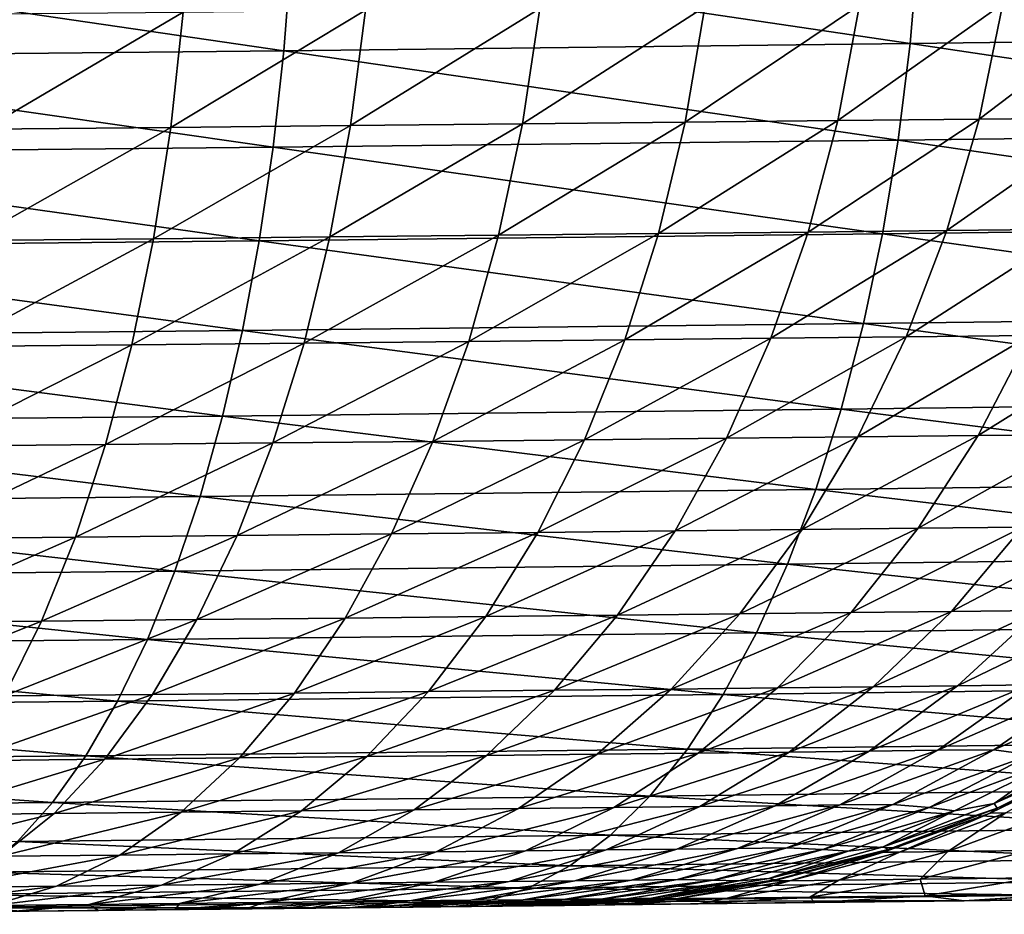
# Model space of a CAD drawing. Header units: metres. Extents: x -105 to 105, y -72 to 59.
# Tile 160 of 256: x 8.12 to 9.81, y -71.74 to -70.21. Entities that reach past the tile are written whole.
import ezdxf

# ---------------------------------------------------------------- set-up
doc = ezdxf.new("R2010")
doc.units = ezdxf.units.M
doc.layers.add('solid_509431_AD150_SW0001', color=7, linetype='CONTINUOUS')

msp = doc.modelspace()

# ---------------------------------------------------------------- linework, layer by layer
at = {"layer": 'solid_509431_AD150_SW0001'}
for points in [[(9.658438, -70.082016, 14.38369), (8.583279, -70.094208, 14.853126), (9.643933, -70.251511, 14.348679)], [(9.658438, -70.082016, 14.38369), (9.643933, -70.251511, 14.348679), (10.691946, -70.238258, 13.825432)], [(10.708026, -70.068726, 13.859554), (9.658438, -70.082016, 14.38369), (10.691946, -70.238258, 13.825432)], [(8.583279, -70.094208, 14.853126), (7.485401, -70.105171, 15.266632), (8.570388, -70.263664, 14.817319)], [(8.583279, -70.094208, 14.853126), (8.570388, -70.263664, 14.817319), (9.643933, -70.251511, 14.348679)], [(7.485401, -70.105171, 15.266632), (7.474159, -70.274605, 15.230124), (8.570388, -70.263664, 14.817319)], [(9.802559, -70.182968, -96.095215), (9.519771, -70.383438, -96.299339), (9.556903, -70.185577, -96.341736)], [(9.802559, -70.182968, -96.095215), (9.76208, -70.380859, -96.05619), (9.519771, -70.383438, -96.299339)], [(10.026974, -70.18055, -95.829247), (9.76208, -70.380859, -96.05619), (9.802559, -70.182968, -96.095215)], [(10.026974, -70.18055, -95.829247), (9.983436, -70.378456, -95.793861), (9.76208, -70.380859, -96.05619)], [(8.397686, -70.197281, -97.101974), (8.056702, -70.398079, -97.1745), (8.073674, -70.200371, -97.229012)], [(8.397686, -70.197281, -97.101974), (8.376314, -70.395027, -97.049194), (8.056702, -70.398079, -97.1745)], [(8.7101, -70.194221, -96.948578), (8.376314, -70.395027, -97.049194), (8.397686, -70.197281, -97.101974)], [(8.7101, -70.194221, -96.948578), (8.684484, -70.391998, -96.897888), (8.376314, -70.395027, -97.049194)], [(9.008807, -70.191231, -96.769913), (8.684484, -70.391998, -96.897888), (8.7101, -70.194221, -96.948578)], [(9.008807, -70.191231, -96.769913), (8.979131, -70.389046, -96.721664), (8.684484, -70.391998, -96.897888)], [(9.291719, -70.188339, -96.567162), (8.979131, -70.389046, -96.721664), (9.008807, -70.191231, -96.769913)], [(9.291719, -70.188339, -96.567162), (9.258196, -70.386177, -96.521683), (8.979131, -70.389046, -96.721664)], [(9.556903, -70.185577, -96.341736), (9.258196, -70.386177, -96.521683), (9.291719, -70.188339, -96.567162)], [(9.556903, -70.185577, -96.341736), (9.519771, -70.383438, -96.299339), (9.258196, -70.386177, -96.521683)], [(10.691946, -70.238258, 13.825432), (9.643933, -70.251511, 14.348679), (10.668984, -70.403893, 13.77847)], [(8.570388, -70.263664, 14.817319), (7.474159, -70.274605, 15.230124), (8.551982, -70.429192, 14.768038)], [(8.570388, -70.263664, 14.817319), (8.551982, -70.429192, 14.768038), (9.623222, -70.417084, 14.300493)], [(9.643933, -70.251511, 14.348679), (8.570388, -70.263664, 14.817319), (9.623222, -70.417084, 14.300493)], [(9.643933, -70.251511, 14.348679), (9.623222, -70.417084, 14.300493), (10.668984, -70.403893, 13.77847)], [(7.474159, -70.274605, 15.230124), (7.458107, -70.440079, 15.179877), (8.551982, -70.429192, 14.768038)], [(9.258196, -70.386177, -96.521683), (8.938425, -70.579987, -96.6567), (8.979131, -70.389046, -96.721664)], [(9.258196, -70.386177, -96.521683), (9.212299, -70.577164, -96.460457), (8.938425, -70.579987, -96.6567)], [(9.519771, -70.383438, -96.299339), (9.212299, -70.577164, -96.460457), (9.258196, -70.386177, -96.521683)], [(9.519771, -70.383438, -96.299339), (9.469007, -70.574463, -96.242264), (9.212299, -70.577164, -96.460457)], [(9.76208, -70.380859, -96.05619), (9.469007, -70.574463, -96.242264), (9.519771, -70.383438, -96.299339)], [(9.76208, -70.380859, -96.05619), (9.706806, -70.571922, -96.003662), (9.469007, -70.574463, -96.242264)], [(9.983436, -70.378456, -95.793861), (9.706806, -70.571922, -96.003662), (9.76208, -70.380859, -96.05619)], [(9.983436, -70.378456, -95.793861), (9.92404, -70.56955, -95.746239), (9.706806, -70.571922, -96.003662)], [(8.376314, -70.395027, -97.049194), (8.033142, -70.588882, -97.101089), (8.056702, -70.398079, -97.1745)], [(8.376314, -70.395027, -97.049194), (8.346814, -70.585876, -96.978119), (8.033142, -70.588882, -97.101089)], [(8.684484, -70.391998, -96.897888), (8.346814, -70.585876, -96.978119), (8.376314, -70.395027, -97.049194)], [(8.684484, -70.391998, -96.897888), (8.649258, -70.582901, -96.829636), (8.346814, -70.585876, -96.978119)], [(8.979131, -70.389046, -96.721664), (8.649258, -70.582901, -96.829636), (8.684484, -70.391998, -96.897888)], [(8.979131, -70.389046, -96.721664), (8.938425, -70.579987, -96.6567), (8.649258, -70.582901, -96.829636)], [(9.623222, -70.417084, 14.300493), (8.551982, -70.429192, 14.768038), (9.59646, -70.577484, 14.239497)], [(9.623222, -70.417084, 14.300493), (9.59646, -70.577484, 14.239497), (10.639316, -70.564362, 13.719023)], [(10.668984, -70.403893, 13.77847), (9.623222, -70.417084, 14.300493), (10.639316, -70.564362, 13.719023)], [(8.551982, -70.429192, 14.768038), (7.458107, -70.440079, 15.179877), (8.528199, -70.589531, 14.705653)], [(8.551982, -70.429192, 14.768038), (8.528199, -70.589531, 14.705653), (9.59646, -70.577484, 14.239497)], [(7.458107, -70.440079, 15.179877), (7.437366, -70.600357, 15.116271), (8.528199, -70.589531, 14.705653)], [(10.639316, -70.564362, 13.719023), (9.59646, -70.577484, 14.239497), (10.603162, -70.718468, 13.647536)], [(9.92404, -70.56955, -95.746239), (9.637321, -70.754143, -95.938187), (9.706806, -70.571922, -96.003662)], [(9.92404, -70.56955, -95.746239), (9.849414, -70.751823, -95.686882), (9.637321, -70.754143, -95.938187)], [(8.346814, -70.585876, -96.978119), (8.003243, -70.770752, -97.009552), (8.033142, -70.588882, -97.101089)], [(8.346814, -70.585876, -96.978119), (8.3095, -70.767815, -96.889503), (8.003243, -70.770752, -97.009552)], [(8.649258, -70.582901, -96.829636), (8.3095, -70.767815, -96.889503), (8.346814, -70.585876, -96.978119)], [(8.649258, -70.582901, -96.829636), (8.604792, -70.7649, -96.744545), (8.3095, -70.767815, -96.889503)], [(9.59646, -70.577484, 14.239497), (8.528199, -70.589531, 14.705653), (9.56385, -70.731506, 14.166148)], [(8.938425, -70.579987, -96.6567), (8.604792, -70.7649, -96.744545), (8.649258, -70.582901, -96.829636)], [(8.938425, -70.579987, -96.6567), (8.88712, -70.762047, -96.575714), (8.604792, -70.7649, -96.744545)], [(9.212299, -70.577164, -96.460457), (8.88712, -70.762047, -96.575714), (8.938425, -70.579987, -96.6567)], [(9.212299, -70.577164, -96.460457), (9.154516, -70.759285, -96.384132), (8.88712, -70.762047, -96.575714)], [(9.469007, -70.574463, -96.242264), (9.154516, -70.759285, -96.384132), (9.212299, -70.577164, -96.460457)], [(9.469007, -70.574463, -96.242264), (9.40515, -70.756638, -96.17112), (9.154516, -70.759285, -96.384132)], [(9.706806, -70.571922, -96.003662), (9.40515, -70.756638, -96.17112), (9.469007, -70.574463, -96.242264)], [(9.706806, -70.571922, -96.003662), (9.637321, -70.754143, -95.938187), (9.40515, -70.756638, -96.17112)], [(9.59646, -70.577484, 14.239497), (9.56385, -70.731506, 14.166148), (10.603162, -70.718468, 13.647536)], [(7.437366, -70.600357, 15.116271), (7.412092, -70.754234, 15.039785), (8.499219, -70.743469, 14.630637)], [(8.528199, -70.589531, 14.705653), (7.437366, -70.600357, 15.116271), (8.499219, -70.743469, 14.630637)], [(8.528199, -70.589531, 14.705653), (8.499219, -70.743469, 14.630637), (9.56385, -70.731506, 14.166148)], [(10.603162, -70.718468, 13.647536), (9.56385, -70.731506, 14.166148), (10.560798, -70.865044, 13.564552)], [(9.56385, -70.731506, 14.166148), (8.499219, -70.743469, 14.630637), (9.525638, -70.877983, 14.081002)], [(9.56385, -70.731506, 14.166148), (9.525638, -70.877983, 14.081002), (10.560798, -70.865044, 13.564552)], [(7.412092, -70.754234, 15.039785), (7.382476, -70.900536, 14.950996), (8.46526, -70.889854, 14.543554)], [(8.499219, -70.743469, 14.630637), (7.412092, -70.754234, 15.039785), (8.46526, -70.889854, 14.543554)], [(8.499219, -70.743469, 14.630637), (8.46526, -70.889854, 14.543554), (9.525638, -70.877983, 14.081002)], [(9.40515, -70.756638, -96.17112), (9.085458, -70.930603, -96.29351), (9.154516, -70.759285, -96.384132)], [(9.40515, -70.756638, -96.17112), (9.328876, -70.928024, -96.086655), (9.085458, -70.930603, -96.29351)], [(9.637321, -70.754143, -95.938187), (9.328876, -70.928024, -96.086655), (9.40515, -70.756638, -96.17112)], [(9.637321, -70.754143, -95.938187), (9.554362, -70.925598, -95.860451), (9.328876, -70.928024, -96.086655)], [(9.849414, -70.751823, -95.686882), (9.554362, -70.925598, -95.860451), (9.637321, -70.754143, -95.938187)], [(9.849414, -70.751823, -95.686882), (9.760346, -70.923332, -95.616409), (9.554362, -70.925598, -95.860451)], [(10.040046, -70.749702, -95.418892), (9.760346, -70.923332, -95.616409), (9.849414, -70.751823, -95.686882)], [(10.040046, -70.749702, -95.418892), (9.945488, -70.921272, -95.356178), (9.760346, -70.923332, -95.616409)], [(8.3095, -70.767815, -96.889503), (7.967323, -70.941772, -96.900864), (8.003243, -70.770752, -97.009552)], [(8.3095, -70.767815, -96.889503), (8.264766, -70.938911, -96.784279), (7.967323, -70.941772, -96.900864)], [(8.604792, -70.7649, -96.744545), (8.264766, -70.938911, -96.784279), (8.3095, -70.767815, -96.889503)], [(8.604792, -70.7649, -96.744545), (8.551558, -70.936073, -96.643509), (8.264766, -70.938911, -96.784279)], [(8.88712, -70.762047, -96.575714), (8.551558, -70.936073, -96.643509), (8.604792, -70.7649, -96.744545)], [(8.88712, -70.762047, -96.575714), (8.82576, -70.933296, -96.479553), (8.551558, -70.936073, -96.643509)], [(9.154516, -70.759285, -96.384132), (8.82576, -70.933296, -96.479553), (8.88712, -70.762047, -96.575714)], [(9.154516, -70.759285, -96.384132), (9.085458, -70.930603, -96.29351), (8.82576, -70.933296, -96.479553)], [(10.560798, -70.865044, 13.564552), (9.525638, -70.877983, 14.081002), (10.512541, -71.002983, 13.470695)], [(8.46526, -70.889854, 14.543554), (7.382476, -70.900536, 14.950996), (8.426577, -71.02758, 14.445062)], [(8.46526, -70.889854, 14.543554), (8.426577, -71.02758, 14.445062), (9.482111, -71.015808, 13.984699)], [(9.525638, -70.877983, 14.081002), (8.46526, -70.889854, 14.543554), (9.482111, -71.015808, 13.984699)], [(9.525638, -70.877983, 14.081002), (9.482111, -71.015808, 13.984699), (10.512541, -71.002983, 13.470695)], [(7.382476, -70.900536, 14.950996), (7.348741, -71.03817, 14.850574), (8.426577, -71.02758, 14.445062)], [(9.554362, -70.925598, -95.860451), (9.240992, -71.086815, -95.989769), (9.328876, -70.928024, -96.086655)], [(9.554362, -70.925598, -95.860451), (9.458806, -71.084465, -95.771286), (9.240992, -71.086815, -95.989769)], [(9.760346, -70.923332, -95.616409), (9.458806, -71.084465, -95.771286), (9.554362, -70.925598, -95.860451)], [(9.760346, -70.923332, -95.616409), (9.657782, -71.082275, -95.535583), (9.458806, -71.084465, -95.771286)], [(9.945488, -70.921272, -95.356178), (9.657782, -71.082275, -95.535583), (9.760346, -70.923332, -95.616409)], [(9.945488, -70.921272, -95.356178), (9.836623, -71.080276, -95.284233), (9.657782, -71.082275, -95.535583)], [(8.264766, -70.938911, -96.784279), (7.925761, -71.100121, -96.776169), (7.967323, -70.941772, -96.900864)], [(8.264766, -70.938911, -96.784279), (8.213085, -71.097351, -96.663567), (7.925761, -71.100121, -96.776169)], [(8.551558, -70.936073, -96.643509), (8.213085, -71.097351, -96.663567), (8.264766, -70.938911, -96.784279)], [(8.551558, -70.936073, -96.643509), (8.49012, -71.094604, -96.527603), (8.213085, -71.097351, -96.663567)], [(8.82576, -70.933296, -96.479553), (8.49012, -71.094604, -96.527603), (8.551558, -70.936073, -96.643509)], [(8.82576, -70.933296, -96.479553), (8.754993, -71.091919, -96.369247), (8.49012, -71.094604, -96.527603)], [(9.085458, -70.930603, -96.29351), (8.754993, -71.091919, -96.369247), (8.82576, -70.933296, -96.479553)], [(9.085458, -70.930603, -96.29351), (9.005856, -71.08931, -96.189552), (8.754993, -71.091919, -96.369247)], [(9.328876, -70.928024, -96.086655), (9.005856, -71.08931, -96.189552), (9.085458, -70.930603, -96.29351)], [(9.328876, -70.928024, -96.086655), (9.240992, -71.086815, -95.989769), (9.005856, -71.08931, -96.189552)], [(10.512541, -71.002983, 13.470695), (9.482111, -71.015808, 13.984699), (10.458756, -71.131248, 13.366673)], [(8.426577, -71.02758, 14.445062), (7.348741, -71.03817, 14.850574), (8.383463, -71.155609, 14.335901)], [(8.426577, -71.02758, 14.445062), (8.383463, -71.155609, 14.335901), (9.433598, -71.143951, 13.877967)], [(9.482111, -71.015808, 13.984699), (8.426577, -71.02758, 14.445062), (9.433598, -71.143951, 13.877967)], [(9.482111, -71.015808, 13.984699), (9.433598, -71.143951, 13.877967), (10.458756, -71.131248, 13.366673)], [(7.348741, -71.03817, 14.850574), (7.311141, -71.166092, 14.739277), (8.383463, -71.155609, 14.335901)], [(8.49012, -71.094604, -96.527603), (8.155005, -71.241463, -96.528641), (8.213085, -71.097351, -96.663567)], [(8.49012, -71.094604, -96.527603), (8.421128, -71.238823, -96.398048), (8.155005, -71.241463, -96.528641)], [(8.754993, -71.091919, -96.369247), (8.421128, -71.238823, -96.398048), (8.49012, -71.094604, -96.527603)], [(8.754993, -71.091919, -96.369247), (8.67557, -71.236237, -96.245956), (8.421128, -71.238823, -96.398048)], [(9.005856, -71.08931, -96.189552), (8.67557, -71.236237, -96.245956), (8.754993, -71.091919, -96.369247)], [(9.005856, -71.08931, -96.189552), (8.916552, -71.233734, -96.073372), (8.67557, -71.236237, -96.245956)], [(9.240992, -71.086815, -95.989769), (8.916552, -71.233734, -96.073372), (9.005856, -71.08931, -96.189552)], [(9.240992, -71.086815, -95.989769), (9.142426, -71.231331, -95.881477), (8.916552, -71.233734, -96.073372)], [(9.458806, -71.084465, -95.771286), (9.142426, -71.231331, -95.881477), (9.240992, -71.086815, -95.989769)], [(9.458806, -71.084465, -95.771286), (9.351663, -71.229065, -95.671638), (9.142426, -71.231331, -95.881477)], [(9.657782, -71.082275, -95.535583), (9.351663, -71.229065, -95.671638), (9.458806, -71.084465, -95.771286)], [(9.657782, -71.082275, -95.535583), (9.542802, -71.226959, -95.445244), (9.351663, -71.229065, -95.671638)], [(9.836623, -71.080276, -95.284233), (9.542802, -71.226959, -95.445244), (9.657782, -71.082275, -95.535583)], [(9.836623, -71.080276, -95.284233), (9.714601, -71.225037, -95.203835), (9.542802, -71.226959, -95.445244)], [(9.994097, -71.078484, -95.018883), (9.714601, -71.225037, -95.203835), (9.836623, -71.080276, -95.284233)], [(9.994097, -71.078484, -95.018883), (9.865873, -71.223312, -94.948967), (9.714601, -71.225037, -95.203835)], [(8.213085, -71.097351, -96.663567), (7.878998, -71.244125, -96.636787), (7.925761, -71.100121, -96.776169)], [(8.213085, -71.097351, -96.663567), (8.155005, -71.241463, -96.528641), (7.878998, -71.244125, -96.636787)], [(9.433598, -71.143951, 13.877967), (8.383463, -71.155609, 14.335901), (9.380464, -71.261444, 13.76161)], [(9.433598, -71.143951, 13.877967), (9.380464, -71.261444, 13.76161), (10.39985, -71.248871, 13.25327)], [(10.458756, -71.131248, 13.366673), (9.433598, -71.143951, 13.877967), (10.39985, -71.248871, 13.25327)], [(8.383463, -71.155609, 14.335901), (7.311141, -71.166092, 14.739277), (8.336244, -71.272972, 14.216898)], [(8.383463, -71.155609, 14.335901), (8.336244, -71.272972, 14.216898), (9.380464, -71.261444, 13.76161)], [(7.311141, -71.166092, 14.739277), (7.269961, -71.28334, 14.617942), (8.336244, -71.272972, 14.216898)], [(9.351663, -71.229065, -95.671638), (9.034225, -71.360039, -95.762932), (9.142426, -71.231331, -95.881477)], [(9.351663, -71.229065, -95.671638), (9.234067, -71.357872, -95.562546), (9.034225, -71.360039, -95.762932)], [(9.542802, -71.226959, -95.445244), (9.234067, -71.357872, -95.562546), (9.351663, -71.229065, -95.671638)], [(9.542802, -71.226959, -95.445244), (9.416626, -71.355858, -95.346359), (9.234067, -71.357872, -95.562546)], [(9.714601, -71.225037, -95.203835), (9.416626, -71.355858, -95.346359), (9.542802, -71.226959, -95.445244)], [(9.714601, -71.225037, -95.203835), (9.580713, -71.354019, -95.115822), (9.416626, -71.355858, -95.346359)], [(9.865873, -71.223312, -94.948967), (9.580713, -71.354019, -95.115822), (9.714601, -71.225037, -95.203835)], [(9.865873, -71.223312, -94.948967), (9.725196, -71.352379, -94.872437), (9.580713, -71.354019, -95.115822)], [(9.995559, -71.221825, -94.682495), (9.725196, -71.352379, -94.872437), (9.865873, -71.223312, -94.948967)], [(9.995559, -71.221825, -94.682495), (9.84906, -71.350952, -94.617973), (9.725196, -71.352379, -94.872437)], [(8.155005, -71.241463, -96.528641), (7.827529, -71.372261, -96.484207), (7.878998, -71.244125, -96.636787)], [(8.155005, -71.241463, -96.528641), (8.09114, -71.36972, -96.380928), (7.827529, -71.372261, -96.484207)], [(8.421128, -71.238823, -96.398048), (8.09114, -71.36972, -96.380928), (8.155005, -71.241463, -96.528641)], [(8.421128, -71.238823, -96.398048), (8.345313, -71.367195, -96.256226), (8.09114, -71.36972, -96.380928)], [(8.67557, -71.236237, -96.245956), (8.345313, -71.367195, -96.256226), (8.421128, -71.238823, -96.398048)], [(8.67557, -71.236237, -96.245956), (8.588328, -71.364731, -96.110985), (8.345313, -71.367195, -96.256226)], [(8.916552, -71.233734, -96.073372), (8.588328, -71.364731, -96.110985), (8.67557, -71.236237, -96.245956)], [(8.916552, -71.233734, -96.073372), (8.81849, -71.362335, -95.946175), (8.588328, -71.364731, -96.110985)], [(9.142426, -71.231331, -95.881477), (8.81849, -71.362335, -95.946175), (8.916552, -71.233734, -96.073372)], [(9.142426, -71.231331, -95.881477), (9.034225, -71.360039, -95.762932), (8.81849, -71.362335, -95.946175)], [(9.380464, -71.261444, 13.76161), (8.336244, -71.272972, 14.216898), (9.32311, -71.367386, 13.636505)], [(9.380464, -71.261444, 13.76161), (9.32311, -71.367386, 13.636505), (10.336265, -71.354965, 13.131343)], [(10.39985, -71.248871, 13.25327), (9.380464, -71.261444, 13.76161), (10.336265, -71.354965, 13.131343)], [(8.336244, -71.272972, 14.216898), (7.269961, -71.28334, 14.617942), (8.285274, -71.378784, 14.088948)], [(8.336244, -71.272972, 14.216898), (8.285274, -71.378784, 14.088948), (9.32311, -71.367386, 13.636505)], [(7.269961, -71.28334, 14.617942), (7.22551, -71.389038, 14.487486), (8.285274, -71.378784, 14.088948)], [(8.588328, -71.364731, -96.110985), (8.263476, -71.478371, -96.10363), (8.345313, -71.367195, -96.256226)], [(8.588328, -71.364731, -96.110985), (8.494195, -71.476028, -95.965767), (8.263476, -71.478371, -96.10363)], [(8.81849, -71.362335, -95.946175), (8.494195, -71.476028, -95.965767), (8.588328, -71.364731, -96.110985)], [(8.81849, -71.362335, -95.946175), (8.71271, -71.473755, -95.809326), (8.494195, -71.476028, -95.965767)], [(9.034225, -71.360039, -95.762932), (8.71271, -71.473755, -95.809326), (8.81849, -71.362335, -95.946175)], [(9.034225, -71.360039, -95.762932), (8.917529, -71.471581, -95.635391), (8.71271, -71.473755, -95.809326)], [(9.234067, -71.357872, -95.562546), (8.917529, -71.471581, -95.635391), (9.034225, -71.360039, -95.762932)], [(9.234067, -71.357872, -95.562546), (9.107263, -71.469528, -95.445183), (8.917529, -71.471581, -95.635391)], [(9.416626, -71.355858, -95.346359), (9.107263, -71.469528, -95.445183), (9.234067, -71.357872, -95.562546)], [(9.416626, -71.355858, -95.346359), (9.280587, -71.467613, -95.239967), (9.107263, -71.469528, -95.445183)], [(9.580713, -71.354019, -95.115822), (9.280587, -71.467613, -95.239967), (9.416626, -71.355858, -95.346359)], [(9.580713, -71.354019, -95.115822), (9.436376, -71.465874, -95.021133), (9.280587, -71.467613, -95.239967)], [(10.336265, -71.354965, 13.131343), (9.32311, -71.367386, 13.636505), (10.26848, -71.44873, 13.001809)], [(9.725196, -71.352379, -94.872437), (9.436376, -71.465874, -95.021133), (9.580713, -71.354019, -95.115822)], [(9.725196, -71.352379, -94.872437), (9.573551, -71.46431, -94.790108), (9.436376, -71.465874, -95.021133)], [(9.84906, -71.350952, -94.617973), (9.573551, -71.46431, -94.790108), (9.725196, -71.352379, -94.872437)], [(9.84906, -71.350952, -94.617973), (9.691153, -71.462959, -94.548553), (9.573551, -71.46431, -94.790108)], [(9.691153, -71.462959, -94.548553), (9.950128, -71.349785, -94.358154), (9.787109, -71.461853, -94.301926)], [(9.84906, -71.350952, -94.617973), (9.950128, -71.349785, -94.358154), (9.691153, -71.462959, -94.548553)], [(9.787109, -71.461853, -94.301926), (9.950128, -71.349785, -94.358154), (10.01557, -71.362183, -94.077827)], [(9.787109, -71.461853, -94.301926), (10.01557, -71.362183, -94.077827), (9.850948, -71.470421, -94.034012)], [(8.285274, -71.378784, 14.088948), (7.22551, -71.389038, 14.487486), (8.230938, -71.472252, 13.953016)], [(8.345313, -71.367195, -96.256226), (8.022167, -71.480759, -96.222), (8.09114, -71.36972, -96.380928)], [(8.345313, -71.367195, -96.256226), (8.263476, -71.478371, -96.10363), (8.022167, -71.480759, -96.222)], [(8.285274, -71.378784, 14.088948), (8.230938, -71.472252, 13.953016), (9.26197, -71.460999, 13.503596)], [(9.32311, -71.367386, 13.636505), (8.285274, -71.378784, 14.088948), (9.26197, -71.460999, 13.503596)], [(9.32311, -71.367386, 13.636505), (9.26197, -71.460999, 13.503596), (10.26848, -71.44873, 13.001809)], [(7.22551, -71.389038, 14.487486), (7.178123, -71.482376, 14.348891), (8.230938, -71.472252, 13.953016)], [(10.26848, -71.44873, 13.001809), (9.26197, -71.460999, 13.503596), (10.19701, -71.529457, 12.865646)], [(9.26197, -71.460999, 13.503596), (8.230938, -71.472252, 13.953016), (9.197502, -71.541565, 13.363887)], [(9.436376, -71.465874, -95.021133), (9.136126, -71.561035, -95.127197), (9.280587, -71.467613, -95.239967)], [(9.436376, -71.465874, -95.021133), (9.283114, -71.559395, -94.920769), (9.136126, -71.561035, -95.127197)], [(9.26197, -71.460999, 13.503596), (9.197502, -71.541565, 13.363887), (10.19701, -71.529457, 12.865646)], [(9.573551, -71.46431, -94.790108), (9.283114, -71.559395, -94.920769), (9.436376, -71.465874, -95.021133)], [(9.573551, -71.46431, -94.790108), (9.412543, -71.55793, -94.702835), (9.283114, -71.559395, -94.920769)], [(9.691153, -71.462959, -94.548553), (9.412543, -71.55793, -94.702835), (9.573551, -71.46431, -94.790108)], [(9.691153, -71.462959, -94.548553), (9.523504, -71.556664, -94.474968), (9.412543, -71.55793, -94.702835)], [(9.523504, -71.556664, -94.474968), (9.787109, -71.461853, -94.301926), (9.614044, -71.555618, -94.242317)], [(9.691153, -71.462959, -94.548553), (9.787109, -71.461853, -94.301926), (9.523504, -71.556664, -94.474968)], [(9.614044, -71.555618, -94.242317), (9.787109, -71.461853, -94.301926), (9.850948, -71.470421, -94.034012)], [(9.969201, -71.46048, -93.499725), (9.787849, -71.554077, -93.477165), (9.894004, -71.479797, -93.763779)], [(9.97209, -71.47274, -93.22683), (9.787849, -71.554077, -93.477165), (9.969201, -71.46048, -93.499725)], [(7.178123, -71.482376, 14.348891), (7.12816, -71.562653, 14.203205), (8.173647, -71.552666, 13.810129)], [(8.230938, -71.472252, 13.953016), (7.178123, -71.482376, 14.348891), (8.173647, -71.552666, 13.810129)], [(8.263476, -71.478371, -96.10363), (7.948816, -71.57341, -96.053535), (8.022167, -71.480759, -96.222)], [(8.263476, -71.478371, -96.10363), (8.176485, -71.571159, -95.941879), (7.948816, -71.57341, -96.053535)], [(8.230938, -71.472252, 13.953016), (8.173647, -71.552666, 13.810129), (9.197502, -71.541565, 13.363887)], [(8.494195, -71.476028, -95.965767), (8.176485, -71.571159, -95.941879), (8.263476, -71.478371, -96.10363)], [(8.494195, -71.476028, -95.965767), (8.394164, -71.568954, -95.811836), (8.176485, -71.571159, -95.941879)], [(8.71271, -71.473755, -95.809326), (8.394164, -71.568954, -95.811836), (8.494195, -71.476028, -95.965767)], [(8.71271, -71.473755, -95.809326), (8.60033, -71.566818, -95.664268), (8.394164, -71.568954, -95.811836)], [(8.917529, -71.471581, -95.635391), (8.60033, -71.566818, -95.664268), (8.71271, -71.473755, -95.809326)], [(8.917529, -71.471581, -95.635391), (8.793577, -71.564766, -95.500198), (8.60033, -71.566818, -95.664268)], [(9.107263, -71.469528, -95.445183), (8.793577, -71.564766, -95.500198), (8.917529, -71.471581, -95.635391)], [(9.107263, -71.469528, -95.445183), (8.972591, -71.562836, -95.32077), (8.793577, -71.564766, -95.500198)], [(9.280587, -71.467613, -95.239967), (8.972591, -71.562836, -95.32077), (9.107263, -71.469528, -95.445183)], [(9.280587, -71.467613, -95.239967), (9.136126, -71.561035, -95.127197), (8.972591, -71.562836, -95.32077)], [(9.614044, -71.555618, -94.242317), (9.850948, -71.470421, -94.034012), (9.676605, -71.560944, -93.987686)], [(9.894004, -71.479797, -93.763779), (9.676605, -71.560944, -93.987686), (9.850948, -71.470421, -94.034012)], [(9.894004, -71.479797, -93.763779), (9.71971, -71.566856, -93.730202), (9.676605, -71.560944, -93.987686)], [(9.787849, -71.554077, -93.477165), (9.71971, -71.566856, -93.730202), (9.894004, -71.479797, -93.763779)], [(9.97209, -71.47274, -93.22683), (9.79315, -71.562012, -93.216049), (9.787849, -71.554077, -93.477165)], [(9.97209, -71.47274, -93.22683), (9.956442, -71.485725, -92.957733), (9.79315, -71.562012, -93.216049)], [(9.956442, -71.485725, -92.957733), (9.956442, -71.485725, -33.705761), (9.78097, -71.570465, -33.705761)], [(9.808069, -71.570267, -32.76355), (9.78097, -71.570465, -33.705761), (9.956442, -71.485725, -33.705761)], [(9.78097, -71.570465, -92.957733), (9.956442, -71.485725, -92.957733), (9.78097, -71.570465, -33.705761)], [(9.79315, -71.562012, -93.216049), (9.956442, -71.485725, -92.957733), (9.78097, -71.570465, -92.957733)], [(10.19701, -71.529457, 12.865646), (9.197502, -71.541565, 13.363887), (10.12239, -71.596542, 12.723882)], [(9.197502, -71.541565, 13.363887), (8.173647, -71.552666, 13.810129), (9.130196, -71.608475, 13.218428)], [(9.197502, -71.541565, 13.363887), (9.130196, -71.608475, 13.218428), (10.12239, -71.596542, 12.723882)], [(8.173647, -71.552666, 13.810129), (7.12816, -71.562653, 14.203205), (8.113832, -71.619415, 13.661363)], [(8.173647, -71.552666, 13.810129), (8.113832, -71.619415, 13.661363), (9.130196, -71.608475, 13.218428)], [(8.60033, -71.566818, -95.664268), (8.289294, -71.642532, -95.650826), (8.394164, -71.568954, -95.811836)], [(8.60033, -71.566818, -95.664268), (8.482541, -71.640533, -95.512543), (8.289294, -71.642532, -95.650826)], [(8.793577, -71.564766, -95.500198), (8.482541, -71.640533, -95.512543), (8.60033, -71.566818, -95.664268)], [(8.793577, -71.564766, -95.500198), (8.663678, -71.638626, -95.358788), (8.482541, -71.640533, -95.512543)], [(8.972591, -71.562836, -95.32077), (8.663678, -71.638626, -95.358788), (8.793577, -71.564766, -95.500198)], [(8.972591, -71.562836, -95.32077), (8.831477, -71.636818, -95.190643), (8.663678, -71.638626, -95.358788)], [(9.136126, -71.561035, -95.127197), (8.831477, -71.636818, -95.190643), (8.972591, -71.562836, -95.32077)], [(9.136126, -71.561035, -95.127197), (8.984768, -71.635147, -95.009239), (8.831477, -71.636818, -95.190643)], [(9.283114, -71.559395, -94.920769), (8.984768, -71.635147, -95.009239), (9.136126, -71.561035, -95.127197)], [(9.283114, -71.559395, -94.920769), (9.122552, -71.633614, -94.815788), (8.984768, -71.635147, -95.009239)], [(9.412543, -71.55793, -94.702835), (9.122552, -71.633614, -94.815788), (9.283114, -71.559395, -94.920769)], [(9.412543, -71.55793, -94.702835), (9.243876, -71.632248, -94.611549), (9.122552, -71.633614, -94.815788)], [(9.523504, -71.556664, -94.474968), (9.243876, -71.632248, -94.611549), (9.412543, -71.55793, -94.702835)], [(9.523504, -71.556664, -94.474968), (9.347889, -71.631065, -94.39801), (9.243876, -71.632248, -94.611549)], [(9.347889, -71.631065, -94.39801), (9.614044, -71.555618, -94.242317), (9.432762, -71.630089, -94.179977)], [(9.523504, -71.556664, -94.474968), (9.614044, -71.555618, -94.242317), (9.347889, -71.631065, -94.39801)], [(9.432762, -71.630089, -94.179977), (9.614044, -71.555618, -94.242317), (9.676605, -71.560944, -93.987686)], [(9.432762, -71.630089, -94.179977), (9.676605, -71.560944, -93.987686), (9.494316, -71.632828, -93.939316)], [(9.71971, -71.566856, -93.730202), (9.494316, -71.632828, -93.939316), (9.676605, -71.560944, -93.987686)], [(9.71971, -71.566856, -93.730202), (9.53782, -71.635971, -93.695206), (9.494316, -71.632828, -93.939316)], [(9.597926, -71.628448, -93.453568), (9.53782, -71.635971, -93.695206), (9.71971, -71.566856, -93.730202)], [(9.787849, -71.554077, -93.477165), (9.597926, -71.628448, -93.453568), (9.71971, -71.566856, -93.730202)], [(9.79315, -71.562012, -93.216049), (9.597926, -71.628448, -93.453568), (9.787849, -71.554077, -93.477165)], [(9.79315, -71.562012, -93.216049), (9.606195, -71.632904, -93.204811), (9.597926, -71.628448, -93.453568)], [(9.79315, -71.562012, -93.216049), (9.78097, -71.570465, -92.957733), (9.606195, -71.632904, -93.204811)], [(8.176485, -71.571159, -95.941879), (7.871863, -71.646698, -95.877312), (7.948816, -71.57341, -96.053535)], [(8.176485, -71.571159, -95.941879), (8.08526, -71.644592, -95.772682), (7.871863, -71.646698, -95.877312)], [(8.394164, -71.568954, -95.811836), (8.08526, -71.644592, -95.772682), (8.176485, -71.571159, -95.941879)], [(8.394164, -71.568954, -95.811836), (8.289294, -71.642532, -95.650826), (8.08526, -71.644592, -95.772682)], [(9.78097, -71.570465, -92.957733), (9.78097, -71.570465, -33.705761), (9.598083, -71.637726, -33.705761)], [(9.625567, -71.637474, -32.752899), (9.598083, -71.637726, -33.705761), (9.78097, -71.570465, -33.705761)], [(9.598083, -71.637726, -92.957733), (9.78097, -71.570465, -92.957733), (9.598083, -71.637726, -33.705761)], [(9.606195, -71.632904, -93.204811), (9.78097, -71.570465, -92.957733), (9.598083, -71.637726, -92.957733)], [(9.808069, -71.570267, -32.76355), (9.625567, -71.637474, -32.752899), (9.78097, -71.570465, -33.705761)], [(9.708529, -71.636543, -31.802244), (9.625567, -71.637474, -32.752899), (9.808069, -71.570267, -32.76355)], [(9.890019, -71.569397, -31.823511), (9.708529, -71.636543, -31.802244), (9.808069, -71.570267, -32.76355)], [(9.846688, -71.634933, -30.858053), (9.708529, -71.636543, -31.802244), (9.890019, -71.569397, -31.823511)], [(10.12239, -71.596542, 12.723882), (9.130196, -71.608475, 13.218428), (10.045185, -71.649475, 12.577583)], [(9.130196, -71.608475, 13.218428), (8.113832, -71.619415, 13.661363), (9.060557, -71.661232, 13.068318)], [(9.130196, -71.608475, 13.218428), (9.060557, -71.661232, 13.068318), (10.045185, -71.649475, 12.577583)], [(8.113832, -71.619415, 13.661363), (8.051944, -71.672012, 13.507839), (9.060557, -71.661232, 13.068318)], [(8.984768, -71.635147, -95.009239), (8.685414, -71.690697, -95.056168), (8.831477, -71.636818, -95.190643)], [(8.984768, -71.635147, -95.009239), (8.828117, -71.689148, -94.887344), (8.685414, -71.690697, -95.056168)], [(9.122552, -71.633614, -94.815788), (8.828117, -71.689148, -94.887344), (8.984768, -71.635147, -95.009239)], [(9.122552, -71.633614, -94.815788), (8.956386, -71.687737, -94.707298), (8.828117, -71.689148, -94.887344)], [(9.243876, -71.632248, -94.611549), (8.956386, -71.687737, -94.707298), (9.122552, -71.633614, -94.815788)], [(9.243876, -71.632248, -94.611549), (9.069332, -71.686478, -94.51722), (8.956386, -71.687737, -94.707298)], [(9.347889, -71.631065, -94.39801), (9.069332, -71.686478, -94.51722), (9.243876, -71.632248, -94.611549)], [(9.347889, -71.631065, -94.39801), (9.166164, -71.685387, -94.318474), (9.069332, -71.686478, -94.51722)], [(9.166164, -71.685387, -94.318474), (9.432762, -71.630089, -94.179977), (9.245179, -71.684486, -94.115555)], [(9.347889, -71.631065, -94.39801), (9.432762, -71.630089, -94.179977), (9.166164, -71.685387, -94.318474)], [(9.245179, -71.684486, -94.115555), (9.432762, -71.630089, -94.179977), (9.494316, -71.632828, -93.939316)], [(9.245179, -71.684486, -94.115555), (9.494316, -71.632828, -93.939316), (9.305937, -71.685333, -93.889389)], [(9.53782, -71.635971, -93.695206), (9.305937, -71.685333, -93.889389), (9.494316, -71.632828, -93.939316)], [(9.597926, -71.628448, -93.453568), (9.401433, -71.682808, -93.429192), (9.53782, -71.635971, -93.695206)], [(9.606195, -71.632904, -93.204811), (9.401433, -71.682808, -93.429192), (9.597926, -71.628448, -93.453568)], [(9.606195, -71.632904, -93.204811), (9.4131, -71.684708, -93.193214), (9.401433, -71.682808, -93.429192)], [(9.606195, -71.632904, -93.204811), (9.598083, -71.637726, -92.957733), (9.4131, -71.684708, -93.193214)], [(9.846688, -71.634933, -30.858053), (9.661252, -71.683975, -30.825304), (9.708529, -71.636543, -31.802244)], [(9.856459, -71.681625, -29.879976), (9.661252, -71.683975, -30.825304), (9.846688, -71.634933, -30.858053)], [(8.289294, -71.642532, -95.650826), (7.990767, -71.697884, -95.597832), (8.08526, -71.644592, -95.772682)], [(8.289294, -71.642532, -95.650826), (8.180697, -71.695976, -95.484428), (7.990767, -71.697884, -95.597832)], [(8.482541, -71.640533, -95.512543), (8.180697, -71.695976, -95.484428), (8.289294, -71.642532, -95.650826)], [(8.482541, -71.640533, -95.512543), (8.360587, -71.69413, -95.355736), (8.180697, -71.695976, -95.484428)], [(8.663678, -71.638626, -95.358788), (8.360587, -71.69413, -95.355736), (8.482541, -71.640533, -95.512543)], [(8.663678, -71.638626, -95.358788), (8.529208, -71.69236, -95.212646), (8.360587, -71.69413, -95.355736)], [(8.831477, -71.636818, -95.190643), (8.529208, -71.69236, -95.212646), (8.663678, -71.638626, -95.358788)], [(8.831477, -71.636818, -95.190643), (8.685414, -71.690697, -95.056168), (8.529208, -71.69236, -95.212646)], [(10.045185, -71.649475, 12.577583), (9.060557, -71.661232, 13.068318), (9.965976, -71.687859, 12.427856)], [(9.53782, -71.635971, -93.695206), (9.350108, -71.686455, -93.659142), (9.305937, -71.685333, -93.889389)], [(9.401433, -71.682808, -93.429192), (9.350108, -71.686455, -93.659142), (9.53782, -71.635971, -93.695206)], [(9.598083, -71.637726, -92.957733), (9.598083, -71.637726, -33.705761), (9.409519, -71.686874, -33.705761)], [(9.437405, -71.686577, -32.741928), (9.409519, -71.686874, -33.705761), (9.598083, -71.637726, -33.705761)], [(9.409519, -71.686874, -92.957733), (9.598083, -71.637726, -92.957733), (9.409519, -71.686874, -33.705761)], [(9.4131, -71.684708, -93.193214), (9.598083, -71.637726, -92.957733), (9.409519, -71.686874, -92.957733)], [(9.625567, -71.637474, -32.752899), (9.437405, -71.686577, -32.741928), (9.598083, -71.637726, -33.705761)], [(9.521409, -71.685616, -31.780342), (9.437405, -71.686577, -32.741928), (9.625567, -71.637474, -32.752899)], [(9.708529, -71.636543, -31.802244), (9.521409, -71.685616, -31.780342), (9.625567, -71.637474, -32.752899)], [(9.661252, -71.683975, -30.825304), (9.521409, -71.685616, -31.780342), (9.708529, -71.636543, -31.802244)], [(9.060557, -71.661232, 13.068318), (8.051944, -71.672012, 13.507839), (8.989111, -71.699432, 12.91469)], [(9.060557, -71.661232, 13.068318), (8.989111, -71.699432, 12.91469), (9.965976, -71.687859, 12.427856)], [(8.051944, -71.672012, 13.507839), (7.988451, -71.710045, 13.350717), (8.989111, -71.699432, 12.91469)], [(9.166164, -71.685387, -94.318474), (8.890758, -71.720039, -94.420845), (9.069332, -71.686478, -94.51722)], [(9.166164, -71.685387, -94.318474), (8.980251, -71.71904, -94.237221), (8.890758, -71.720039, -94.420845)], [(8.980251, -71.71904, -94.237221), (9.245179, -71.684486, -94.115555), (9.05328, -71.718224, -94.049728)], [(9.166164, -71.685387, -94.318474), (9.245179, -71.684486, -94.115555), (8.980251, -71.71904, -94.237221)], [(9.05328, -71.718224, -94.049728), (9.245179, -71.684486, -94.115555), (9.305937, -71.685333, -93.889389)], [(9.05328, -71.718224, -94.049728), (9.305937, -71.685333, -93.889389), (9.113385, -71.717926, -93.838425)], [(9.350108, -71.686455, -93.659142), (9.113385, -71.717926, -93.838425), (9.305937, -71.685333, -93.889389)], [(9.401433, -71.682808, -93.429192), (9.200441, -71.716576, -93.404282), (9.350108, -71.686455, -93.659142)], [(9.4131, -71.684708, -93.193214), (9.200441, -71.716576, -93.404282), (9.401433, -71.682808, -93.429192)], [(9.4131, -71.684708, -93.193214), (9.2158, -71.716911, -93.181381), (9.200441, -71.716576, -93.404282)], [(9.4131, -71.684708, -93.193214), (9.409519, -71.686874, -92.957733), (9.2158, -71.716911, -93.181381)], [(9.521409, -71.685616, -31.780342), (9.330435, -71.716133, -31.758015), (9.437405, -71.686577, -32.741928)], [(9.471993, -71.714478, -30.791918), (9.330435, -71.716133, -31.758015), (9.521409, -71.685616, -31.780342)], [(9.661252, -71.683975, -30.825304), (9.471993, -71.714478, -30.791918), (9.521409, -71.685616, -31.780342)], [(9.669559, -71.712128, -29.835657), (9.471993, -71.714478, -30.791918), (9.661252, -71.683975, -30.825304)], [(9.856459, -71.681625, -29.879976), (9.669559, -71.712128, -29.835657), (9.661252, -71.683975, -30.825304)], [(9.922464, -71.709038, -28.892483), (9.669559, -71.712128, -29.835657), (9.856459, -71.681625, -29.879976)], [(8.180697, -71.695976, -95.484428), (7.894005, -71.730469, -95.419182), (7.990767, -71.697884, -95.597832)], [(8.180697, -71.695976, -95.484428), (8.069521, -71.728722, -95.314415), (7.894005, -71.730469, -95.419182)], [(8.989111, -71.699432, 12.91469), (7.988451, -71.710045, 13.350717), (8.916397, -71.722786, 12.758701)], [(8.360587, -71.69413, -95.355736), (8.069521, -71.728722, -95.314415), (8.180697, -71.695976, -95.484428)], [(8.360587, -71.69413, -95.355736), (8.235761, -71.727036, -95.195526), (8.069521, -71.728722, -95.314415)], [(8.529208, -71.69236, -95.212646), (8.235761, -71.727036, -95.195526), (8.360587, -71.69413, -95.355736)], [(8.529208, -71.69236, -95.212646), (8.391589, -71.725418, -95.063339), (8.235761, -71.727036, -95.195526)], [(8.685414, -71.690697, -95.056168), (8.391589, -71.725418, -95.063339), (8.529208, -71.69236, -95.212646)], [(8.685414, -71.690697, -95.056168), (8.535948, -71.723892, -94.91877), (8.391589, -71.725418, -95.063339)], [(8.828117, -71.689148, -94.887344), (8.535948, -71.723892, -94.91877), (8.685414, -71.690697, -95.056168)], [(8.828117, -71.689148, -94.887344), (8.66783, -71.722481, -94.762794), (8.535948, -71.723892, -94.91877)], [(8.956386, -71.687737, -94.707298), (8.66783, -71.722481, -94.762794), (8.828117, -71.689148, -94.887344)], [(8.956386, -71.687737, -94.707298), (8.786374, -71.721191, -94.596458), (8.66783, -71.722481, -94.762794)], [(9.069332, -71.686478, -94.51722), (8.786374, -71.721191, -94.596458), (8.956386, -71.687737, -94.707298)], [(9.069332, -71.686478, -94.51722), (8.890758, -71.720039, -94.420845), (8.786374, -71.721191, -94.596458)], [(8.989111, -71.699432, 12.91469), (8.916397, -71.722786, 12.758701), (9.885361, -71.711403, 12.275828)], [(9.965976, -71.687859, 12.427856), (8.989111, -71.699432, 12.91469), (9.885361, -71.711403, 12.275828)], [(9.350108, -71.686455, -93.659142), (9.158412, -71.717827, -93.622345), (9.113385, -71.717926, -93.838425)], [(9.200441, -71.716576, -93.404282), (9.158412, -71.717827, -93.622345), (9.350108, -71.686455, -93.659142)], [(9.2158, -71.716911, -93.181381), (9.409519, -71.686874, -92.957733), (9.217068, -71.71743, -92.957733)], [(9.217068, -71.71743, -92.957733), (9.409519, -71.686874, -92.957733), (9.217069, -71.71743, -33.705761)], [(9.409519, -71.686874, -92.957733), (9.409519, -71.686874, -33.705761), (9.217069, -71.71743, -33.705761)], [(9.245364, -71.71711, -32.730747), (9.217069, -71.71743, -33.705761), (9.409519, -71.686874, -33.705761)], [(9.437405, -71.686577, -32.741928), (9.245364, -71.71711, -32.730747), (9.409519, -71.686874, -33.705761)], [(9.330435, -71.716133, -31.758015), (9.245364, -71.71711, -32.730747), (9.437405, -71.686577, -32.741928)], [(7.988451, -71.710045, 13.350717), (7.92383, -71.733231, 13.19118), (8.916397, -71.722786, 12.758701)], [(8.980251, -71.71904, -94.237221), (8.859094, -71.730949, -93.9832), (8.792153, -71.731682, -94.154999)], [(8.980251, -71.71904, -94.237221), (8.792153, -71.731682, -94.154999), (8.890758, -71.720039, -94.420845)], [(9.05328, -71.718224, -94.049728), (8.91847, -71.730286, -93.787483), (8.859094, -71.730949, -93.9832)], [(8.980251, -71.71904, -94.237221), (9.05328, -71.718224, -94.049728), (8.859094, -71.730949, -93.9832)], [(9.885361, -71.711403, 12.275828), (8.916397, -71.722786, 12.758701), (9.750399, -71.720581, 12.151169)], [(9.113385, -71.717926, -93.838425), (8.928004, -71.730179, -93.75058), (8.91847, -71.730286, -93.787483)], [(9.05328, -71.718224, -94.049728), (9.113385, -71.717926, -93.838425), (8.91847, -71.730286, -93.787483)], [(9.113385, -71.717926, -93.838425), (8.964403, -71.729774, -93.586227), (8.928004, -71.730179, -93.75058)], [(9.158412, -71.717827, -93.622345), (8.979424, -71.729607, -93.501854), (8.964403, -71.729774, -93.586227)], [(9.158412, -71.717827, -93.622345), (8.964403, -71.729774, -93.586227), (9.113385, -71.717926, -93.838425)], [(9.158412, -71.717827, -93.622345), (8.996925, -71.729408, -93.380325), (8.979424, -71.729607, -93.501854)], [(9.200441, -71.716576, -93.404282), (9.011514, -71.72924, -93.237343), (8.996925, -71.729408, -93.380325)], [(9.200441, -71.716576, -93.404282), (8.996925, -71.729408, -93.380325), (9.158412, -71.717827, -93.622345)], [(9.200441, -71.716576, -93.404282), (9.016224, -71.729187, -93.170341), (9.011514, -71.72924, -93.237343)], [(9.2158, -71.716911, -93.181381), (9.016224, -71.729187, -93.170341), (9.200441, -71.716576, -93.404282)], [(9.2158, -71.716911, -93.181381), (9.022556, -71.729118, -92.957733), (9.016224, -71.729187, -93.170341)], [(9.2158, -71.716911, -93.181381), (9.217068, -71.71743, -92.957733), (9.022556, -71.729118, -92.957733)], [(9.217068, -71.71743, -92.957733), (9.022556, -71.729118, -33.705761), (9.022556, -71.729118, -92.957733)], [(9.217069, -71.71743, -33.705761), (9.05127, -71.728798, -32.719463), (9.022556, -71.729118, -33.705761)], [(9.217068, -71.71743, -92.957733), (9.217069, -71.71743, -33.705761), (9.022556, -71.729118, -33.705761)], [(9.245364, -71.71711, -32.730747), (9.137415, -71.727814, -31.735477), (9.05127, -71.728798, -32.719463)], [(9.245364, -71.71711, -32.730747), (9.05127, -71.728798, -32.719463), (9.217069, -71.71743, -33.705761)], [(9.330435, -71.716133, -31.758015), (9.280705, -71.726166, -30.758215), (9.137415, -71.727814, -31.735477)], [(9.330435, -71.716133, -31.758015), (9.137415, -71.727814, -31.735477), (9.245364, -71.71711, -32.730747)], [(9.471993, -71.714478, -30.791918), (9.480649, -71.723824, -29.790916), (9.280705, -71.726166, -30.758215)], [(9.471993, -71.714478, -30.791918), (9.280705, -71.726166, -30.758215), (9.330435, -71.716133, -31.758015)], [(9.669559, -71.712128, -29.835657), (9.480649, -71.723824, -29.790916), (9.471993, -71.714478, -30.791918)], [(9.669559, -71.712128, -29.835657), (9.736573, -71.720749, -28.836864), (9.480649, -71.723824, -29.790916)], [(9.922464, -71.709038, -28.892483), (9.736573, -71.720749, -28.836864), (9.669559, -71.712128, -29.835657)], [(9.922464, -71.709038, -28.892483), (10.047602, -71.716904, -27.899286), (9.736573, -71.720749, -28.836864)], [(9.736573, -71.720749, -28.836864), (10.047602, -71.716904, -27.899286), (9.750399, -71.720581, 12.151169)], [(9.885361, -71.711403, 12.275828), (9.750399, -71.720581, 12.151169), (10.273888, -71.714027, 11.865609)], [(10.047602, -71.716904, -27.899286), (10.273888, -71.714027, 11.865609), (9.750399, -71.720581, 12.151169)], [(7.92383, -71.733231, 13.19118), (7.580832, -71.74408, 13.140926), (8.133698, -71.738647, 12.916776)], [(8.916397, -71.722786, 12.758701), (7.92383, -71.733231, 13.19118), (8.67986, -71.73291, 12.676973)], [(7.92383, -71.733231, 13.19118), (8.133698, -71.738647, 12.916776), (8.67986, -71.73291, 12.676973)], [(8.235761, -71.727036, -95.195526), (8.109388, -71.738899, -95.0336), (8.069521, -71.728722, -95.314415)], [(8.235761, -71.727036, -95.195526), (8.12096, -71.738777, -95.024521), (8.109388, -71.738899, -95.0336)], [(8.235761, -71.727036, -95.195526), (8.252276, -71.737434, -94.91243), (8.12096, -71.738777, -95.024521)], [(8.67986, -71.73291, 12.676973), (8.133698, -71.738647, 12.916776), (8.614368, -71.73362, -94.484344)], [(8.133698, -71.738647, 12.916776), (8.566601, -71.734131, -94.554665), (8.614368, -71.73362, -94.484344)], [(8.133698, -71.738647, 12.916776), (8.50563, -71.734779, -94.636879), (8.566601, -71.734131, -94.554665)], [(8.133698, -71.738647, 12.916776), (8.43335, -71.73555, -94.725197), (8.50563, -71.734779, -94.636879)], [(8.133698, -71.738647, 12.916776), (8.384646, -71.736061, -94.779915), (8.43335, -71.73555, -94.725197)], [(8.133698, -71.738647, 12.916776), (8.284302, -71.737106, -94.882339), (8.384646, -71.736061, -94.779915)], [(8.391589, -71.725418, -95.063339), (8.252276, -71.737434, -94.91243), (8.235761, -71.727036, -95.195526)], [(8.391589, -71.725418, -95.063339), (8.284302, -71.737106, -94.882339), (8.252276, -71.737434, -94.91243)], [(8.391589, -71.725418, -95.063339), (8.384646, -71.736061, -94.779915), (8.284302, -71.737106, -94.882339)], [(8.535948, -71.723892, -94.91877), (8.43335, -71.73555, -94.725197), (8.384646, -71.736061, -94.779915)], [(8.535948, -71.723892, -94.91877), (8.384646, -71.736061, -94.779915), (8.391589, -71.725418, -95.063339)], [(8.535948, -71.723892, -94.91877), (8.50563, -71.734779, -94.636879), (8.43335, -71.73555, -94.725197)], [(8.66783, -71.722481, -94.762794), (8.566601, -71.734131, -94.554665), (8.50563, -71.734779, -94.636879)], [(8.66783, -71.722481, -94.762794), (8.50563, -71.734779, -94.636879), (8.535948, -71.723892, -94.91877)], [(8.66783, -71.722481, -94.762794), (8.614368, -71.73362, -94.484344), (8.566601, -71.734131, -94.554665)], [(8.786374, -71.721191, -94.596458), (8.682683, -71.73288, -94.372643), (8.614368, -71.73362, -94.484344)], [(8.786374, -71.721191, -94.596458), (8.614368, -71.73362, -94.484344), (8.66783, -71.722481, -94.762794)], [(8.67986, -71.73291, 12.676973), (8.614368, -71.73362, -94.484344), (8.682683, -71.73288, -94.372643)], [(8.916397, -71.722786, 12.758701), (8.67986, -71.73291, 12.676973), (9.2189, -71.726883, 12.421706)], [(9.137415, -71.727814, -31.735477), (9.2189, -71.726883, 12.421706), (8.67986, -71.73291, 12.676973)], [(9.05127, -71.728798, -32.719463), (9.137415, -71.727814, -31.735477), (8.67986, -71.73291, 12.676973)], [(9.05127, -71.728798, -32.719463), (8.67986, -71.73291, 12.676973), (9.022556, -71.729118, -33.705761)], [(8.67986, -71.73291, 12.676973), (9.022556, -71.729118, -92.957733), (9.022556, -71.729118, -33.705761)], [(8.67986, -71.73291, 12.676973), (9.016224, -71.729187, -93.170341), (9.022556, -71.729118, -92.957733)], [(8.67986, -71.73291, 12.676973), (9.011514, -71.72924, -93.237343), (9.016224, -71.729187, -93.170341)], [(8.67986, -71.73291, 12.676973), (8.996925, -71.729408, -93.380325), (9.011514, -71.72924, -93.237343)], [(8.67986, -71.73291, 12.676973), (8.979424, -71.729607, -93.501854), (8.996925, -71.729408, -93.380325)], [(8.67986, -71.73291, 12.676973), (8.964403, -71.729774, -93.586227), (8.979424, -71.729607, -93.501854)], [(8.67986, -71.73291, 12.676973), (8.928004, -71.730179, -93.75058), (8.964403, -71.729774, -93.586227)], [(8.67986, -71.73291, 12.676973), (8.91847, -71.730286, -93.787483), (8.928004, -71.730179, -93.75058)], [(8.67986, -71.73291, 12.676973), (8.859094, -71.730949, -93.9832), (8.91847, -71.730286, -93.787483)], [(8.67986, -71.73291, 12.676973), (8.792153, -71.731682, -94.154999), (8.859094, -71.730949, -93.9832)], [(8.67986, -71.73291, 12.676973), (8.780427, -71.731812, -94.181358), (8.792153, -71.731682, -94.154999)], [(8.67986, -71.73291, 12.676973), (8.710094, -71.732582, -94.323334), (8.780427, -71.731812, -94.181358)], [(8.67986, -71.73291, 12.676973), (8.682683, -71.73288, -94.372643), (8.710094, -71.732582, -94.323334)], [(8.786374, -71.721191, -94.596458), (8.710094, -71.732582, -94.323334), (8.682683, -71.73288, -94.372643)], [(8.890758, -71.720039, -94.420845), (8.780427, -71.731812, -94.181358), (8.710094, -71.732582, -94.323334)], [(8.890758, -71.720039, -94.420845), (8.710094, -71.732582, -94.323334), (8.786374, -71.721191, -94.596458)], [(8.890758, -71.720039, -94.420845), (8.792153, -71.731682, -94.154999), (8.780427, -71.731812, -94.181358)], [(8.916397, -71.722786, 12.758701), (9.2189, -71.726883, 12.421706), (9.750399, -71.720581, 12.151169)], [(9.137415, -71.727814, -31.735477), (9.280705, -71.726166, -30.758215), (9.2189, -71.726883, 12.421706)], [(9.736573, -71.720749, -28.836864), (9.750399, -71.720581, 12.151169), (9.2189, -71.726883, 12.421706)], [(9.480649, -71.723824, -29.790916), (9.736573, -71.720749, -28.836864), (9.2189, -71.726883, 12.421706)], [(9.280705, -71.726166, -30.758215), (9.480649, -71.723824, -29.790916), (9.2189, -71.726883, 12.421706)], [(8.133698, -71.738647, 12.916776), (7.580832, -71.74408, 13.140926), (8.12096, -71.738777, -95.024521)], [(7.580832, -71.74408, 13.140926), (8.109388, -71.738899, -95.0336), (8.12096, -71.738777, -95.024521)], [(8.133698, -71.738647, 12.916776), (8.12096, -71.738777, -95.024521), (8.252276, -71.737434, -94.91243)], [(8.133698, -71.738647, 12.916776), (8.252276, -71.737434, -94.91243), (8.284302, -71.737106, -94.882339)]]:
    msp.add_3dface(points, dxfattribs=at)

doc.saveas('drawing.dxf')
